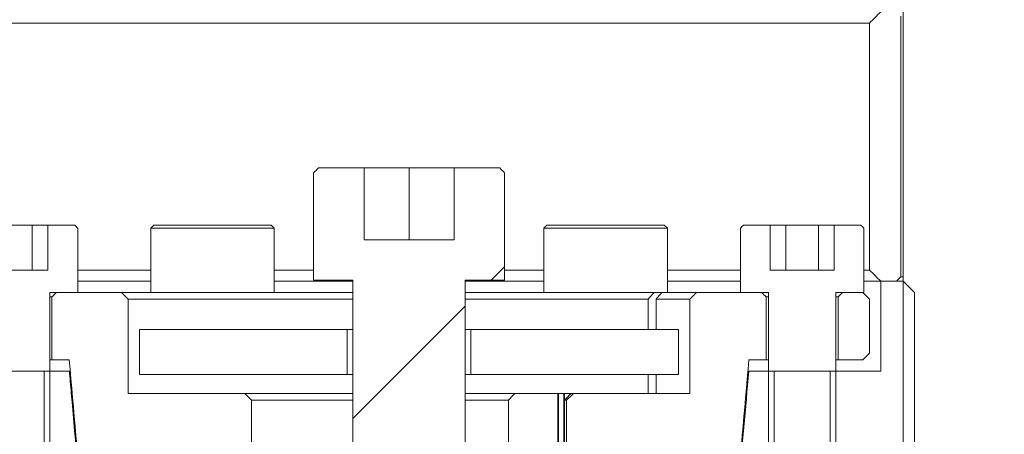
# Model space of a CAD drawing. Header units: millimetres. Extents: x 4 to 1188, y 1 to 840.
# Tile 175 of 256: x 679.91 to 685.76, y 319.89 to 322.36. Entities that reach past the tile are written whole.
import ezdxf

# ---------------------------------------------------------------- set-up
doc = ezdxf.new("R2010")
doc.units = ezdxf.units.MM
doc.layers.add('1', color=7, linetype='Continuous')

msp = doc.modelspace()

# ---------------------------------------------------------------- hatches: boundary and pattern name
at = {"layer": '1', "linetype": 'Continuous', "lineweight": 35}
h = msp.add_hatch(dxfattribs=at)
h.set_pattern_fill('ANSI31', color=154, scale=1.55, angle=29.9848, style=0)
edge = h.paths.add_edge_path(flags=0)
edge.add_line((684.9592, 320.8703), (684.9592, 322.337))
edge.add_line((685.1459, 320.8303), (685.1459, 322.377))
edge = h.paths.add_edge_path(flags=0)
edge.add_line((679.4926, 322.337), (679.4926, 320.8703))
edge.add_line((679.3059, 322.377), (679.3059, 320.8303))
h.paths.add_polyline_path([(678.4793, 322.4036), (678.4793, 320.8036), (678.1592, 320.8036), (678.1592, 322.4036)], flags=0)
h.paths.add_polyline_path([(685.9725, 322.4036), (686.2926, 322.4036), (686.2926, 320.8036), (685.9725, 320.8036)], flags=0)
h = msp.add_hatch(dxfattribs=at)
h.set_pattern_fill('ANSI31', color=154, scale=1.55, angle=-2.13e-14, style=0)
h.paths.add_polyline_path([(682.4926, 321.0497), (682.4926, 321.4764), (682.7925, 321.4764), (682.7925, 320.8097), (682.5592, 320.8097), (682.5592, 318.6764), (681.8926, 318.6764), (681.8926, 320.8097), (681.6593, 320.8097), (681.6593, 321.4764), (681.9592, 321.4764), (681.9592, 321.0497)], flags=0)
h = msp.add_hatch(dxfattribs=at)
h.set_pattern_fill('ANSI31', color=154, scale=1.55, angle=89.9544, style=0)
edge = h.paths.add_edge_path(flags=0)
edge.add_line((678.4126, 320.497), (678.0059, 320.497))
edge.add_line((678.0059, 320.497), (678.0059, 320.6703))
edge.add_spline(control_points=[(678.0059, 320.6703), (678.0504, 320.7148), (678.0948, 320.7592), (678.1392, 320.8036)], knot_values=[0, 0, 0, 0, 1, 1, 1, 1], degree=3, periodic=0)
edge.add_line((678.1392, 320.8036), (678.5593, 320.8036))
edge.add_line((678.5593, 320.8036), (678.4948, 318.9392))
edge.add_spline(control_points=[(678.4948, 318.9392), (678.4481, 318.9814), (678.4037, 319.0259), (678.3592, 319.0703)], knot_values=[0, 0, 0, 0, 1, 1, 1, 1], degree=3, periodic=0)
edge.add_line((678.3592, 319.0703), (678.3991, 320.137))
edge.add_line((678.3991, 320.137), (678.4126, 320.497))
h.paths.add_polyline_path([(679.2259, 318.937), (679.2259, 320.8036), (679.4259, 320.8036), (679.4259, 320.2703), (679.726, 320.2703), (679.726, 318.937)], flags=0)
h.paths.add_polyline_path([(685.0259, 320.2703), (685.0259, 320.8036), (685.226, 320.8036), (685.226, 318.937), (684.7258, 318.937), (684.7258, 320.2703)], flags=0)
edge = h.paths.add_edge_path(flags=0)
edge.add_line((680.0591, 320.2703), (680.2093, 320.2703))
edge.add_spline(control_points=[(680.2093, 320.2703), (680.213, 320.2273), (680.2168, 320.1843), (680.2557, 319.7399), (680.2908, 319.3384), (680.3259, 318.937)], knot_values=[0, 0, 0, 0, 0.096713, 0.096713, 1, 1, 1, 1], degree=3, periodic=0)
edge.add_line((680.3259, 318.937), (680.0591, 318.937))
edge.add_line((680.0591, 318.937), (680.0591, 320.2703))
edge = h.paths.add_edge_path(flags=0)
edge.add_line((684.2425, 320.2703), (684.3927, 320.2703))
edge.add_line((684.3927, 320.2703), (684.3927, 318.937))
edge.add_line((684.3927, 318.937), (684.1259, 318.937))
edge.add_spline(control_points=[(684.1259, 318.937), (684.1648, 319.3814), (684.2037, 319.8259), (684.2425, 320.2703)], knot_values=[0, 0, 0, 0, 1, 1, 1, 1], degree=3, periodic=0)
edge = h.paths.add_edge_path(flags=0)
edge.add_line((685.9569, 318.9393), (685.8901, 320.8036))
edge.add_line((685.8901, 320.8036), (686.3126, 320.8036))
edge.add_spline(control_points=[(686.3126, 320.8036), (686.357, 320.7592), (686.4015, 320.7148), (686.4459, 320.6703)], knot_values=[0, 0, 0, 0, 1, 1, 1, 1], degree=3, periodic=0)
edge.add_line((686.4459, 320.6703), (686.4459, 320.497))
edge.add_line((686.4459, 320.497), (686.0392, 320.497))
edge.add_line((686.0392, 320.497), (686.0527, 320.137))
edge.add_line((686.0527, 320.137), (686.0926, 319.0703))
edge.add_spline(control_points=[(686.0926, 319.0703), (686.0481, 319.0259), (686.0037, 318.9814), (685.9569, 318.9393)], knot_values=[0, 0, 0, 0, 1, 1, 1, 1], degree=3, periodic=0)
h = msp.add_hatch(dxfattribs=at)
h.set_pattern_fill('ANSI31', color=154, scale=1.55, angle=-2.13e-14, style=0)
edge = h.paths.add_edge_path(flags=0)
edge.add_line((684.0926, 316.937), (683.1612, 316.937))
edge.add_line((683.1612, 316.937), (683.1612, 320.137))
edge.add_line((683.1612, 320.137), (683.8926, 320.137))
edge.add_line((683.8926, 320.137), (683.8926, 320.737))
edge.add_line((683.8926, 320.737), (684.346, 320.737))
edge.add_line((684.346, 320.737), (684.305, 320.337))
edge.add_spline(control_points=[(684.305, 320.337), (684.1909, 319.737), (684.1384, 319.137), (684.0859, 318.537)], knot_values=[0, 0, 0, 0, 1, 1, 1, 1], degree=3, periodic=0)
edge.add_line((684.0859, 318.537), (683.8926, 318.537))
edge.add_line((683.8926, 318.537), (683.8926, 317.2036))
edge.add_line((683.8926, 317.2036), (684.0926, 317.2036))
edge.add_line((684.0926, 317.2036), (684.0926, 316.937))
edge = h.paths.add_edge_path(flags=0)
edge.add_line((680.5592, 318.537), (680.3659, 318.537))
edge.add_spline(control_points=[(680.3659, 318.537), (680.3134, 319.137), (680.2609, 319.737), (680.1451, 320.337)], knot_values=[0, 0, 0, 0, 1, 1, 1, 1], degree=3, periodic=0)
edge.add_line((680.1451, 320.337), (680.103, 320.737))
edge.add_line((680.103, 320.737), (680.5592, 320.737))
edge.add_line((680.5592, 320.737), (680.5592, 320.137))
edge.add_line((680.5592, 320.137), (681.2906, 320.137))
edge.add_line((681.2906, 320.137), (681.2906, 316.937))
edge.add_line((681.2906, 316.937), (680.3592, 316.937))
edge.add_line((680.3592, 316.937), (680.3592, 317.2036))
edge.add_line((680.3592, 317.2036), (680.5592, 317.2036))
edge.add_line((680.5592, 317.2036), (680.5592, 318.537))
edge = h.paths.add_edge_path(flags=0)
edge.add_line((684.9592, 320.697), (684.9592, 320.337))
edge.add_line((684.9592, 320.337), (684.7725, 320.337))
edge.add_line((684.7725, 320.337), (684.7725, 320.7103))
edge = h.paths.add_edge_path(flags=0)
edge.add_line((679.6793, 320.7103), (679.6793, 320.337))
edge.add_line((679.6793, 320.337), (679.4926, 320.337))
edge.add_line((679.4926, 320.337), (679.4926, 320.697))

# ---------------------------------------------------------------- linework, layer by layer
at = {"layer": '1', "color": 154, "linetype": 'Continuous', "lineweight": 13}
for p, q in [((685.1593, 319.5297), (685.1593, 323.463)), ((685.1459, 322.377), (685.1459, 320.8303)), ((679.4926, 322.337), (682.2259, 322.337)), ((682.2259, 322.337), (684.9592, 322.337)), ((684.9592, 320.8703), (684.9592, 322.337)), ((681.6876, 321.4764), (681.9592, 321.4764)), ((681.9592, 321.4764), (681.9592, 321.0497)), ((681.9593, 321.4764), (681.9592, 321.4764)), ((682.2259, 321.4764), (681.9593, 321.4764)), ((681.9593, 321.4764), (681.9593, 321.0497)), ((682.4926, 321.4764), (682.2259, 321.4764)), ((682.2259, 321.4764), (682.2259, 321.0497)), ((682.4926, 321.0497), (682.4926, 321.4764)), ((682.4926, 321.4764), (682.7642, 321.4764)), ((681.6593, 320.8097), (681.6593, 321.448)), ((682.7925, 321.448), (682.7925, 320.8097)), ((679.9888, 321.137), (679.7963, 321.137)), ((680.0818, 321.137), (679.9888, 321.137)), ((679.9888, 321.137), (679.9888, 320.8703)), ((680.0818, 321.137), (680.2409, 321.137)), ((680.0818, 320.8703), (680.0818, 321.137)), ((680.2592, 321.1186), (680.2592, 320.737)), ((680.7109, 321.137), (680.6926, 321.1186)), ((680.6926, 321.1186), (680.6926, 320.737)), ((680.6926, 321.1186), (681.4259, 321.1186)), ((680.7109, 321.137), (681.4076, 321.137)), ((681.4259, 321.1186), (681.4076, 321.137)), ((681.4259, 320.737), (681.4259, 321.1186)), ((683.0442, 321.137), (683.0259, 321.1186)), ((683.0259, 321.1186), (683.0259, 320.737)), ((683.0259, 321.1186), (683.7592, 321.1186)), ((683.0442, 321.137), (683.7409, 321.137)), ((683.7592, 321.1186), (683.7409, 321.137)), ((683.7592, 320.737), (683.7592, 321.1186)), ((684.1926, 320.737), (684.1926, 321.1186)), ((684.211, 321.137), (684.3701, 321.137)), ((684.3701, 321.137), (684.3701, 320.8703)), ((684.463, 321.137), (684.3701, 321.137)), ((684.6555, 321.137), (684.463, 321.137)), ((684.463, 321.137), (684.463, 320.8703)), ((684.7484, 321.137), (684.6555, 321.137)), ((684.6555, 321.137), (684.6555, 320.8703)), ((684.7484, 320.8703), (684.7484, 321.137)), ((684.7484, 321.137), (684.9075, 321.137)), ((684.9259, 321.1186), (684.9259, 320.737)), ((681.9592, 321.0497), (682.4926, 321.0497)), ((679.7034, 320.8703), (680.0818, 320.8703)), ((680.6924, 320.8703), (680.2591, 320.8703)), ((681.659, 320.8703), (681.4258, 320.8703)), ((683.026, 320.8703), (682.7928, 320.8703)), ((684.1927, 320.8703), (683.7594, 320.8703)), ((684.3701, 320.8703), (684.7484, 320.8703)), ((684.9592, 320.8703), (684.9259, 320.8703)), ((685.1593, 320.8303), (685.1459, 320.8303)), ((680.6925, 320.8036), (680.2591, 320.8036)), ((680.2591, 320.8036), (680.6925, 320.8036)), ((681.8924, 320.8036), (681.4257, 320.8036)), ((681.4257, 320.8036), (681.8924, 320.8036)), ((681.8926, 320.8097), (681.6593, 320.8097)), ((681.8926, 318.7297), (681.8926, 320.8097)), ((682.7925, 320.8097), (682.5592, 320.8097)), ((682.5592, 320.8097), (682.5592, 318.7297)), ((683.0261, 320.8036), (682.5594, 320.8036)), ((682.5594, 320.8036), (683.0261, 320.8036)), ((684.1927, 320.8036), (683.7593, 320.8036)), ((683.7593, 320.8036), (684.1927, 320.8036)), ((685.0259, 320.8036), (684.9259, 320.8036)), ((684.9259, 320.8036), (685.0259, 320.8036)), ((685.1193, 320.8036), (685.0259, 320.8036)), ((685.0259, 320.2703), (685.0259, 320.8036)), ((685.0259, 320.8036), (685.1593, 320.8036)), ((680.0925, 320.737), (680.0925, 319.437)), ((680.2592, 320.737), (680.0925, 320.737)), ((680.0925, 320.7103), (680.1058, 320.7103)), ((680.1058, 320.337), (680.1058, 320.7103)), ((680.1325, 320.737), (680.5192, 320.737)), ((681.8926, 320.737), (680.5192, 320.737)), ((683.68, 320.737), (682.5591, 320.737)), ((683.68, 320.737), (683.7267, 320.737)), ((683.9326, 320.737), (683.7267, 320.737)), ((683.9326, 320.737), (684.3193, 320.737)), ((684.3593, 320.737), (684.1926, 320.737)), ((684.346, 320.7103), (684.346, 320.337)), ((684.346, 320.7103), (684.3593, 320.7103)), ((684.3593, 319.437), (684.3593, 320.737)), ((684.9259, 320.737), (684.7592, 320.737)), ((684.7592, 320.737), (684.7592, 319.437)), ((684.7592, 320.7103), (684.7725, 320.7103)), ((684.7725, 320.337), (684.7725, 320.7103)), ((684.7992, 320.737), (684.9192, 320.737)), ((685.226, 320.737), (685.226, 319.0036)), ((680.5592, 320.697), (680.5592, 320.137)), ((680.5592, 320.697), (681.8926, 320.697)), ((682.5591, 320.697), (683.6454, 320.697)), ((683.6454, 320.697), (683.6454, 320.5164)), ((683.692, 320.5164), (683.692, 320.697)), ((683.692, 320.697), (683.8926, 320.697)), ((683.8926, 320.137), (683.8926, 320.697)), ((684.9592, 320.697), (684.9592, 320.377)), ((680.6259, 320.2497), (680.6259, 320.5164)), ((680.6259, 320.5164), (681.8593, 320.5164)), ((681.8593, 320.5164), (681.8593, 320.2497)), ((681.8926, 320.5164), (681.8593, 320.5164)), ((682.5925, 320.5164), (682.5592, 320.5164)), ((682.5925, 320.2497), (682.5925, 320.5164)), ((682.5925, 320.5164), (683.8259, 320.5164)), ((683.8259, 320.5164), (683.8259, 320.2497)), ((680.1058, 320.337), (680.0925, 320.337)), ((680.2084, 320.337), (680.1058, 320.337)), ((684.346, 320.337), (684.2434, 320.337)), ((684.3593, 320.337), (684.346, 320.337)), ((684.7725, 320.337), (684.7592, 320.337)), ((684.9192, 320.337), (684.7725, 320.337)), ((679.726, 320.2703), (680.0591, 320.2703)), ((680.0591, 320.2703), (680.2093, 320.2703)), ((680.0591, 318.937), (680.0591, 320.2703)), ((681.8593, 320.2497), (680.6259, 320.2497)), ((681.8926, 320.2497), (681.8593, 320.2497)), ((682.5925, 320.2497), (682.5592, 320.2497)), ((683.8259, 320.2497), (682.5925, 320.2497)), ((683.6454, 320.2497), (683.6454, 320.137)), ((683.692, 320.137), (683.692, 320.2497)), ((684.2425, 320.2703), (684.3927, 320.2703)), ((684.3927, 320.2703), (684.3927, 318.937)), ((684.3927, 320.2703), (684.7258, 320.2703)), ((684.7258, 320.2703), (685.0259, 320.2703)), ((684.7258, 318.937), (684.7258, 320.2703)), ((680.5592, 320.137), (681.2506, 320.137)), ((681.2506, 320.137), (681.8926, 320.137)), ((682.5591, 320.137), (682.853, 320.137)), ((683.11, 320.137), (682.853, 320.137)), ((683.11, 320.137), (683.1464, 320.137)), ((683.1864, 320.137), (683.1464, 320.137)), ((683.1864, 320.137), (683.2012, 320.137)), ((683.2012, 320.137), (683.8926, 320.137)), ((681.2906, 320.097), (681.2906, 316.977)), ((681.8926, 320.097), (681.2906, 320.097)), ((682.8161, 320.097), (682.5592, 320.097)), ((682.8161, 319.823), (682.8161, 320.097)), ((683.1494, 320.097), (683.1494, 319.823)), ((683.1612, 320.097), (683.1494, 320.097)), ((683.1612, 316.977), (683.1612, 320.097))]:
    msp.add_line(p, q, dxfattribs=at)
at = {"layer": '1', "color": 154, "linetype": 'Continuous', "lineweight": 35}
for p, q in [((683.11, 319.823), (683.11, 320.137)), ((683.1464, 320.137), (683.1464, 319.823))]:
    msp.add_line(p, q, dxfattribs=at)
at = {"layer": '1', "color": 154, "linetype": 'Continuous', "lineweight": 13}
for points in [[(684.9592, 322.337), (684.9815, 322.3592), (685.0037, 322.3814), (685.0259, 322.4036)], [(681.6593, 321.448), (681.6687, 321.4575), (681.6782, 321.4669), (681.6876, 321.4764)], [(682.7642, 321.4764), (682.7737, 321.4669), (682.7831, 321.4575), (682.7925, 321.448)], [(680.2409, 321.137), (680.247, 321.1309), (680.2531, 321.1248), (680.2592, 321.1186)], [(684.1926, 321.1186), (684.1987, 321.1248), (684.2048, 321.1309), (684.211, 321.137)], [(684.9075, 321.137), (684.9136, 321.1309), (684.9198, 321.1248), (684.9259, 321.1186)], [(685.0259, 320.8036), (685.0037, 320.8259), (684.9815, 320.8481), (684.9592, 320.8703)], [(685.1459, 320.8303), (685.1371, 320.8214), (685.1282, 320.8125), (685.1193, 320.8036)], [(685.1593, 320.8036), (685.1815, 320.7814), (685.2037, 320.7592), (685.226, 320.737)], [(680.1058, 320.7103), (680.1147, 320.7192), (680.1236, 320.7281), (680.1325, 320.737)], [(680.5192, 320.737), (680.5326, 320.7236), (680.5459, 320.7103), (680.5592, 320.697)], [(683.68, 320.737), (683.6685, 320.7236), (683.6569, 320.7103), (683.6454, 320.697)], [(683.692, 320.697), (683.7036, 320.7103), (683.7152, 320.7236), (683.7267, 320.737)], [(683.8926, 320.697), (683.9059, 320.7103), (683.9192, 320.7236), (683.9326, 320.737)], [(684.3193, 320.737), (684.3282, 320.7281), (684.3371, 320.7192), (684.346, 320.7103)], [(684.7725, 320.7103), (684.7814, 320.7192), (684.7903, 320.7281), (684.7992, 320.737)], [(684.9192, 320.737), (684.9326, 320.7236), (684.9459, 320.7103), (684.9592, 320.697)], [(684.9592, 320.377), (684.9459, 320.3636), (684.9326, 320.3503), (684.9192, 320.337)], [(680.3659, 318.537), (680.3134, 319.137), (680.2609, 319.737), (680.2084, 320.337)], [(684.2434, 320.337), (684.1909, 319.737), (684.1384, 319.137), (684.0859, 318.537)], [(684.1259, 318.937), (684.1648, 319.3814), (684.2037, 319.8259), (684.2425, 320.2703)], [(681.2506, 320.137), (681.2639, 320.1236), (681.2773, 320.1103), (681.2906, 320.097)], [(682.853, 320.137), (682.8407, 320.1236), (682.8284, 320.1103), (682.8161, 320.097)], [(683.1494, 320.097), (683.1617, 320.1103), (683.1741, 320.1236), (683.1864, 320.137)], [(683.1612, 320.097), (683.1746, 320.1103), (683.1879, 320.1236), (683.2012, 320.137)]]:
    msp.add_open_spline(points, degree=3, dxfattribs=at)
msp.add_open_spline([(680.2093, 320.2703), (680.213, 320.2273), (680.2168, 320.1843), (680.2557, 319.7399), (680.2908, 319.3384), (680.3259, 318.937)], degree=3, knots=[0, 0, 0, 0, 0.096713, 0.096713, 1, 1, 1, 1], dxfattribs=at)

doc.saveas('drawing.dxf')
